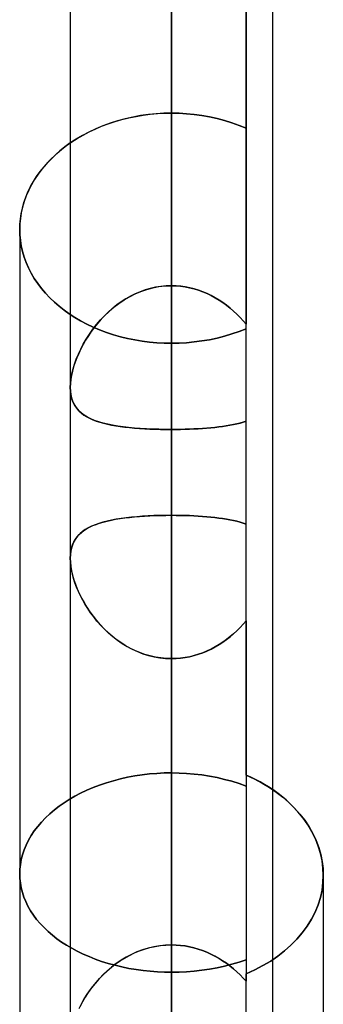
# Model space of a CAD drawing. Header units: millimetres. Extents: x -97 to 81, y -215 to 215.
# Tile 40 of 82: x -17.6 to -15.31, y -37.29 to -29.87. Entities that reach past the tile are written whole.
import ezdxf

# ---------------------------------------------------------------- set-up
doc = ezdxf.new("R2010")
doc.units = ezdxf.units.MM
doc.layers.add('MAIN-1', color=7, linetype='Continuous')
doc.layers.add('MAIN-2', color=7, linetype='Continuous')

msp = doc.modelspace()

# ---------------------------------------------------------------- linework, layer by layer
at = {"layer": 'MAIN-1'}
for p, q in [((-16.4563, 0), (-16.4563, -116.0549)), ((-17.2188, 0), (-17.2188, -115.3393)), ((-15.6938, -115.3393), (-15.6938, 0)), ((-17.2589, -30.8323), (-17.2969, -30.8626)), ((-17.2187, -30.8033), (-17.2589, -30.8323)), ((-17.3335, -30.8947), (-17.3684, -30.9285)), ((-17.2969, -30.8626), (-17.3335, -30.8947)), ((-17.4014, -30.9639), (-17.4324, -31.0007)), ((-17.3684, -30.9285), (-17.4014, -30.9639)), ((-17.4612, -31.0389), (-17.4875, -31.0781)), ((-17.4324, -31.0007), (-17.4612, -31.0389)), ((-17.5112, -31.1184), (-17.5321, -31.1595)), ((-17.4875, -31.0781), (-17.5112, -31.1184)), ((-17.5502, -31.2012), (-17.5655, -31.2435)), ((-17.5321, -31.1595), (-17.5502, -31.2012)), ((-17.5779, -31.286), (-17.5876, -31.3285)), ((-17.5655, -31.2435), (-17.5779, -31.286)), ((-17.5876, -31.3285), (-17.5945, -31.371)), ((-17.5986, -31.413), (-17.6, -31.4546)), ((-17.5945, -31.371), (-17.5986, -31.413)), ((-17.6, -31.4546), (-17.6, -38.1257)), ((-15.6418, -35.7104), (-15.6938, -35.6728)), ((-15.5929, -35.7508), (-15.6418, -35.7104)), ((-15.5468, -35.7941), (-15.5929, -35.7508)), ((-15.5038, -35.84), (-15.5468, -35.7941)), ((-15.4643, -35.8884), (-15.5038, -35.84)), ((-15.4289, -35.9388), (-15.4643, -35.8884)), ((-15.3979, -35.9909), (-15.4289, -35.9388)), ((-15.3717, -36.0445), (-15.3979, -35.9909)), ((-15.3503, -36.099), (-15.3717, -36.0445)), ((-15.3337, -36.1541), (-15.3503, -36.099)), ((-15.3219, -36.2092), (-15.3337, -36.1541)), ((-15.3149, -36.264), (-15.3219, -36.2092)), ((-15.3125, -36.318), (-15.3149, -36.264)), ((-15.3125, -36.318), (-15.3125, -38.7662))]:
    msp.add_line(p, q, dxfattribs=at)
at = {"layer": 'MAIN-2'}
for p, q in [((-16.4563, 0), (-16.4563, -37.2894)), ((-16.4563, 0), (-16.4563, -38.4405)), ((-16.4563, 0), (-16.4563, -32.9607)), ((-16.4563, 0), (-16.4563, -31.8779)), ((-16.4563, 0), (-16.4563, -39.0036)), ((-15.8944, 0), (-15.8944, -32.1671)), ((-16.4563, -115.0472), (-16.4563, 0)), ((-16.4563, -38.4405), (-16.4563, 0)), ((-16.4563, -37.2894), (-16.4563, 0)), ((-16.4563, -31.8779), (-16.4563, 0)), ((-16.4563, -32.9607), (-16.4563, 0)), ((-16.4563, -116.0549), (-16.4563, 0)), ((-15.8944, -35.563), (-15.8944, 0)), ((-16.8059, -30.6207), (-16.863, -30.6361)), ((-16.8296, -30.6268), (-16.7768, -30.6139)), ((-16.7479, -30.6077), (-16.8059, -30.6207)), ((-16.7768, -30.6139), (-16.7234, -30.603)), ((-16.6894, -30.5971), (-16.7479, -30.6077)), ((-16.7234, -30.603), (-16.6697, -30.594)), ((-16.6307, -30.5888), (-16.6894, -30.5971)), ((-16.6697, -30.594), (-16.6159, -30.5871)), ((-16.572, -30.5829), (-16.6307, -30.5888)), ((-16.6159, -30.5871), (-16.5622, -30.5822)), ((-16.5138, -30.5794), (-16.572, -30.5829)), ((-16.5622, -30.5822), (-16.5089, -30.5792)), ((-16.4563, -30.5782), (-16.5138, -30.5794)), ((-16.5089, -30.5792), (-16.4563, -30.5782)), ((-16.4563, -31.8779), (-16.4563, -30.5782)), ((-16.4563, -30.5782), (-16.4563, -31.8779)), ((-16.3997, -30.5794), (-16.4563, -30.5782)), ((-16.4563, -30.5782), (-16.3997, -30.5794)), ((-16.3424, -30.5828), (-16.3997, -30.5794)), ((-16.3997, -30.5794), (-16.3424, -30.5828)), ((-16.2848, -30.5885), (-16.3424, -30.5828)), ((-16.3424, -30.5828), (-16.2848, -30.5885)), ((-16.227, -30.5965), (-16.2848, -30.5885)), ((-16.2848, -30.5885), (-16.227, -30.5965)), ((-16.1694, -30.6065), (-16.227, -30.5965)), ((-16.227, -30.5965), (-16.1694, -30.6065)), ((-16.1124, -30.6193), (-16.1694, -30.6065)), ((-16.1694, -30.6065), (-16.1124, -30.6193)), ((-16.0561, -30.6342), (-16.1124, -30.6193)), ((-16.1124, -30.6193), (-16.0561, -30.6342)), ((-17.0267, -30.6963), (-17.0779, -30.7206)), ((-17.0308, -30.6982), (-16.9824, -30.6776)), ((-16.9737, -30.6741), (-17.0267, -30.6963)), ((-16.9824, -30.6776), (-16.9326, -30.6587)), ((-16.919, -30.6539), (-16.9737, -30.6741)), ((-16.9326, -30.6587), (-16.8817, -30.6418)), ((-16.863, -30.6361), (-16.919, -30.6539)), ((-16.8817, -30.6418), (-16.8296, -30.6268)), ((-16.0008, -30.6514), (-16.0561, -30.6342)), ((-16.0561, -30.6342), (-16.0008, -30.6514)), ((-15.9469, -30.6709), (-16.0008, -30.6514)), ((-16.0008, -30.6514), (-15.9469, -30.6709)), ((-15.8945, -30.6925), (-15.9469, -30.6709)), ((-15.9469, -30.6709), (-15.8945, -30.6925)), ((-17.2076, -30.7958), (-17.1662, -30.7694)), ((-17.1272, -30.7466), (-17.1742, -30.7743)), ((-17.1662, -30.7694), (-17.1229, -30.7442)), ((-17.0779, -30.7206), (-17.1272, -30.7466)), ((-17.1229, -30.7442), (-17.0777, -30.7205)), ((-17.0777, -30.7205), (-17.0308, -30.6982)), ((-17.2838, -30.8518), (-17.2468, -30.8232)), ((-17.2468, -30.8232), (-17.2076, -30.7958)), ((-17.1742, -30.7743), (-17.2187, -30.8033)), ((-17.3861, -30.9471), (-17.3536, -30.9138)), ((-17.3536, -30.9138), (-17.3194, -30.8819)), ((-17.3194, -30.8819), (-17.2838, -30.8518)), ((-17.4456, -31.0176), (-17.4168, -30.9817)), ((-17.4168, -30.9817), (-17.3861, -30.9471)), ((-17.4965, -31.0927), (-17.4722, -31.0547)), ((-17.4722, -31.0547), (-17.4456, -31.0176)), ((-17.5375, -31.1713), (-17.5183, -31.1316)), ((-17.5183, -31.1316), (-17.4965, -31.0927)), ((-17.5682, -31.2521), (-17.5542, -31.2115)), ((-17.5542, -31.2115), (-17.5375, -31.1713)), ((-17.5797, -31.2929), (-17.5682, -31.2521)), ((-17.5949, -31.3744), (-17.5886, -31.3337)), ((-17.5886, -31.3337), (-17.5797, -31.2929)), ((-17.6, -31.4546), (-17.5987, -31.4148)), ((-17.5987, -31.4148), (-17.5949, -31.3744)), ((-17.5987, -31.4956), (-17.6, -31.4546)), ((-17.6, -31.4546), (-17.5987, -31.4956)), ((-17.5946, -31.5371), (-17.5987, -31.4956)), ((-17.5987, -31.4956), (-17.5946, -31.5371)), ((-17.5879, -31.5788), (-17.5946, -31.5371)), ((-17.5946, -31.5371), (-17.5879, -31.5788)), ((-17.5784, -31.6206), (-17.5879, -31.5788)), ((-17.5879, -31.5788), (-17.5784, -31.6206)), ((-17.5662, -31.6623), (-17.5784, -31.6206)), ((-17.5784, -31.6206), (-17.5662, -31.6623)), ((-17.5513, -31.7036), (-17.5662, -31.6623)), ((-17.5662, -31.6623), (-17.5513, -31.7036)), ((-17.5336, -31.7444), (-17.5513, -31.7036)), ((-17.5513, -31.7036), (-17.5336, -31.7444)), ((-17.5131, -31.7845), (-17.5336, -31.7444)), ((-17.5336, -31.7444), (-17.5131, -31.7845)), ((-17.4899, -31.8237), (-17.5131, -31.7845)), ((-17.5131, -31.7845), (-17.4899, -31.8237)), ((-17.4641, -31.8619), (-17.4899, -31.8237)), ((-17.4899, -31.8237), (-17.4641, -31.8619)), ((-17.4359, -31.8989), (-17.4641, -31.8619)), ((-17.4641, -31.8619), (-17.4359, -31.8989)), ((-16.5506, -31.8851), (-16.5037, -31.8797)), ((-16.4968, -31.8792), (-16.5369, -31.8832)), ((-16.5037, -31.8797), (-16.4563, -31.8779)), ((-16.4563, -31.8779), (-16.4968, -31.8792)), ((-16.4563, -31.8779), (-16.4216, -31.8789)), ((-16.4215, -31.8789), (-16.4563, -31.8779)), ((-16.4216, -31.8789), (-16.3872, -31.8818)), ((-16.387, -31.8818), (-16.4215, -31.8789)), ((-16.3872, -31.8818), (-16.3532, -31.8865)), ((-16.3528, -31.8865), (-16.387, -31.8818)), ((-17.4055, -31.9346), (-17.4359, -31.8989)), ((-17.4359, -31.8989), (-17.4055, -31.9346)), ((-17.3731, -31.969), (-17.4055, -31.9346)), ((-17.4055, -31.9346), (-17.3731, -31.969)), ((-16.7728, -31.9613), (-16.7306, -31.94)), ((-16.73, -31.9397), (-16.7662, -31.9577)), ((-16.7306, -31.94), (-16.687, -31.9215)), ((-16.6928, -31.9237), (-16.73, -31.9397)), ((-16.6547, -31.91), (-16.6928, -31.9237)), ((-16.687, -31.9215), (-16.6423, -31.9061)), ((-16.616, -31.8986), (-16.6547, -31.91)), ((-16.6423, -31.9061), (-16.5968, -31.8939)), ((-16.5767, -31.8896), (-16.616, -31.8986)), ((-16.5968, -31.8939), (-16.5506, -31.8851)), ((-16.5369, -31.8832), (-16.5767, -31.8896)), ((-16.3532, -31.8865), (-16.3194, -31.8931)), ((-16.319, -31.8931), (-16.3528, -31.8865)), ((-16.3194, -31.8931), (-16.286, -31.9014)), ((-16.2856, -31.9015), (-16.319, -31.8931)), ((-16.286, -31.9014), (-16.253, -31.9116)), ((-16.2527, -31.9117), (-16.2856, -31.9015)), ((-16.253, -31.9116), (-16.2205, -31.9234)), ((-16.2202, -31.9235), (-16.2527, -31.9117)), ((-16.2205, -31.9234), (-16.1886, -31.9369)), ((-16.1882, -31.9371), (-16.2202, -31.9235)), ((-16.1886, -31.9369), (-16.1576, -31.9518)), ((-16.1571, -31.9521), (-16.1882, -31.9371)), ((-16.1576, -31.9518), (-16.1273, -31.9682)), ((-16.1268, -31.9685), (-16.1571, -31.9521)), ((-17.3388, -32.0018), (-17.3731, -31.969)), ((-17.3731, -31.969), (-17.3388, -32.0018)), ((-17.3028, -32.0329), (-17.3388, -32.0018)), ((-17.3388, -32.0018), (-17.3028, -32.0329)), ((-16.8678, -32.0227), (-16.8993, -32.0476)), ((-16.8897, -32.0398), (-16.8524, -32.0114)), ((-16.8351, -31.9993), (-16.8678, -32.0227)), ((-16.8524, -32.0114), (-16.8134, -31.9851)), ((-16.8012, -31.9776), (-16.8351, -31.9993)), ((-16.8134, -31.9851), (-16.7728, -31.9613)), ((-16.7662, -31.9577), (-16.8012, -31.9776)), ((-16.1273, -31.9682), (-16.0978, -31.9859)), ((-16.0972, -31.9863), (-16.1268, -31.9685)), ((-16.0978, -31.9859), (-16.0692, -32.0049)), ((-16.0686, -32.0054), (-16.0972, -31.9863)), ((-16.0692, -32.0049), (-16.0415, -32.0251)), ((-16.0409, -32.0256), (-16.0686, -32.0054)), ((-16.0415, -32.0251), (-16.0146, -32.0464)), ((-16.014, -32.0469), (-16.0409, -32.0256)), ((-17.2654, -32.0623), (-17.3028, -32.0329)), ((-17.3028, -32.0329), (-17.2654, -32.0623)), ((-17.2261, -32.0902), (-17.2654, -32.0623)), ((-17.2654, -32.0623), (-17.2261, -32.0902)), ((-17.1845, -32.117), (-17.2261, -32.0902)), ((-17.2261, -32.0902), (-17.1845, -32.117)), ((-16.9911, -32.1358), (-16.9592, -32.1022)), ((-16.9585, -32.1016), (-16.9861, -32.1304)), ((-16.9592, -32.1022), (-16.9253, -32.0701)), ((-16.9295, -32.0739), (-16.9585, -32.1016)), ((-16.8993, -32.0476), (-16.9295, -32.0739)), ((-16.9253, -32.0701), (-16.8897, -32.0398)), ((-16.0146, -32.0464), (-15.9887, -32.0688)), ((-15.9881, -32.0693), (-16.014, -32.0469)), ((-15.9887, -32.0688), (-15.9637, -32.0921)), ((-15.9631, -32.0926), (-15.9881, -32.0693)), ((-15.9637, -32.0921), (-15.9396, -32.1163)), ((-15.9392, -32.1167), (-15.9631, -32.0926)), ((-17.1406, -32.1426), (-17.1845, -32.117)), ((-17.1845, -32.117), (-17.1406, -32.1426)), ((-17.0947, -32.1668), (-17.1406, -32.1426)), ((-17.1406, -32.1426), (-17.0947, -32.1668)), ((-17.0469, -32.1894), (-17.0947, -32.1668)), ((-17.0947, -32.1668), (-17.0469, -32.1894)), ((-17.049, -32.2064), (-17.021, -32.1706)), ((-17.0124, -32.1603), (-17.0373, -32.191)), ((-17.021, -32.1706), (-16.9911, -32.1358)), ((-16.9861, -32.1304), (-17.0124, -32.1603)), ((-15.9396, -32.1163), (-15.9165, -32.1413)), ((-15.9162, -32.1416), (-15.9392, -32.1167)), ((-15.9165, -32.1413), (-15.8944, -32.1671)), ((-15.8944, -32.1671), (-15.9162, -32.1416)), ((-17.0988, -32.28), (-17.0749, -32.243)), ((-17.0608, -32.2226), (-17.0827, -32.2547)), ((-17.0749, -32.243), (-17.049, -32.2064)), ((-17.0373, -32.191), (-17.0608, -32.2226)), ((-16.9975, -32.2104), (-17.0469, -32.1894)), ((-17.0469, -32.1894), (-16.9975, -32.2104)), ((-16.9466, -32.2297), (-16.9975, -32.2104)), ((-16.9975, -32.2104), (-16.9466, -32.2297)), ((-16.8943, -32.2469), (-16.9466, -32.2297)), ((-16.9466, -32.2297), (-16.8943, -32.2469)), ((-16.8409, -32.2622), (-16.8943, -32.2469)), ((-16.8943, -32.2469), (-16.8409, -32.2622)), ((-16.0561, -32.258), (-16.0009, -32.2415)), ((-16.0009, -32.2415), (-16.0561, -32.258)), ((-16.0009, -32.2415), (-15.9469, -32.2228)), ((-15.9469, -32.2228), (-16.0009, -32.2415)), ((-15.9469, -32.2228), (-15.8945, -32.202)), ((-15.8945, -32.202), (-15.9469, -32.2228)), ((-17.1402, -32.3549), (-17.1206, -32.3174)), ((-17.1222, -32.3204), (-17.1397, -32.3537)), ((-17.1032, -32.2874), (-17.1222, -32.3204)), ((-17.1206, -32.3174), (-17.0988, -32.28)), ((-17.0827, -32.2547), (-17.1032, -32.2874)), ((-16.7866, -32.2753), (-16.8409, -32.2622)), ((-16.8409, -32.2622), (-16.7866, -32.2753)), ((-16.7317, -32.2865), (-16.7866, -32.2753)), ((-16.7866, -32.2753), (-16.7317, -32.2865)), ((-16.6763, -32.2955), (-16.7317, -32.2865)), ((-16.7317, -32.2865), (-16.6763, -32.2955)), ((-16.6209, -32.3026), (-16.6763, -32.2955)), ((-16.6763, -32.2955), (-16.6209, -32.3026)), ((-16.5655, -32.3076), (-16.6209, -32.3026)), ((-16.6209, -32.3026), (-16.5655, -32.3076)), ((-16.5106, -32.3106), (-16.5655, -32.3076)), ((-16.5655, -32.3076), (-16.5106, -32.3106)), ((-16.4563, -32.3116), (-16.5106, -32.3106)), ((-16.5106, -32.3106), (-16.4563, -32.3116)), ((-16.4563, -32.3116), (-16.4563, -33.607)), ((-16.4563, -33.607), (-16.4563, -32.3116)), ((-16.4563, -32.3116), (-16.3997, -32.3105)), ((-16.3997, -32.3105), (-16.4563, -32.3116)), ((-16.3997, -32.3105), (-16.3424, -32.3073)), ((-16.3424, -32.3073), (-16.3997, -32.3105)), ((-16.3424, -32.3073), (-16.2848, -32.3018)), ((-16.2848, -32.3018), (-16.3424, -32.3073)), ((-16.2848, -32.3018), (-16.2271, -32.2942)), ((-16.2271, -32.2942), (-16.2848, -32.3018)), ((-16.2271, -32.2942), (-16.1694, -32.2845)), ((-16.1694, -32.2845), (-16.2271, -32.2942)), ((-16.1694, -32.2845), (-16.1124, -32.2723)), ((-16.1124, -32.2723), (-16.1694, -32.2845)), ((-16.1124, -32.2723), (-16.0561, -32.258)), ((-16.0561, -32.258), (-16.1124, -32.2723)), ((-17.1735, -32.4302), (-17.1579, -32.3926)), ((-17.1556, -32.3874), (-17.1699, -32.421)), ((-17.1579, -32.3926), (-17.1402, -32.3549)), ((-17.1397, -32.3537), (-17.1556, -32.3874)), ((-17.1982, -32.5049), (-17.187, -32.4678)), ((-17.1825, -32.4546), (-17.1934, -32.488)), ((-17.187, -32.4678), (-17.1735, -32.4302)), ((-17.1699, -32.421), (-17.1825, -32.4546)), ((-17.2136, -32.577), (-17.2071, -32.5414)), ((-17.2024, -32.5209), (-17.2095, -32.5532)), ((-17.2071, -32.5414), (-17.1982, -32.5049)), ((-17.1934, -32.488), (-17.2024, -32.5209)), ((-17.2188, -32.6435), (-17.2175, -32.611)), ((-17.2178, -32.6146), (-17.2188, -32.6435)), ((-17.2147, -32.5845), (-17.2178, -32.6146)), ((-17.2175, -32.611), (-17.2136, -32.577)), ((-17.2095, -32.5532), (-17.2147, -32.5845)), ((-17.2174, -32.6747), (-17.2188, -32.6435)), ((-17.2188, -32.6435), (-17.2177, -32.6713)), ((-17.2177, -32.6713), (-17.2145, -32.6977)), ((-17.2133, -32.7041), (-17.2174, -32.6747)), ((-17.2145, -32.6977), (-17.2091, -32.7228)), ((-17.2065, -32.7317), (-17.2133, -32.7041)), ((-17.2091, -32.7228), (-17.2016, -32.746)), ((-17.1971, -32.757), (-17.2065, -32.7317)), ((-17.2016, -32.746), (-17.1921, -32.7675)), ((-17.1851, -32.7802), (-17.1971, -32.757)), ((-17.1921, -32.7675), (-17.1806, -32.7874)), ((-17.1706, -32.8013), (-17.1851, -32.7802)), ((-17.1806, -32.7874), (-17.1671, -32.8057)), ((-17.1538, -32.8205), (-17.1706, -32.8013)), ((-17.1671, -32.8057), (-17.1518, -32.8226)), ((-17.1347, -32.838), (-17.1538, -32.8205)), ((-17.1518, -32.8226), (-17.1346, -32.838)), ((-17.1132, -32.8538), (-17.1347, -32.838)), ((-17.1346, -32.838), (-17.1157, -32.8521)), ((-17.1157, -32.8521), (-17.0952, -32.8649)), ((-17.0895, -32.8681), (-17.1132, -32.8538)), ((-17.0952, -32.8649), (-17.073, -32.8766)), ((-17.0634, -32.8811), (-17.0895, -32.8681)), ((-17.073, -32.8766), (-17.0492, -32.8873)), ((-17.0351, -32.8928), (-17.0634, -32.8811)), ((-17.0492, -32.8873), (-17.0238, -32.8969)), ((-17.0046, -32.9033), (-17.0351, -32.8928)), ((-17.0238, -32.8969), (-16.997, -32.9056)), ((-16.9718, -32.9127), (-17.0046, -32.9033)), ((-16.997, -32.9056), (-16.9688, -32.9135)), ((-16.937, -32.9211), (-16.9718, -32.9127)), ((-16.9688, -32.9135), (-16.9391, -32.9207)), ((-16.9391, -32.9207), (-16.9081, -32.9271)), ((-15.9646, -32.9187), (-15.9899, -32.9242)), ((-15.9898, -32.9241), (-15.9644, -32.9186)), ((-15.9402, -32.9126), (-15.9646, -32.9187)), ((-15.9644, -32.9186), (-15.94, -32.9125)), ((-15.9168, -32.906), (-15.9402, -32.9126)), ((-15.94, -32.9125), (-15.9166, -32.906)), ((-15.8944, -32.8988), (-15.9168, -32.906)), ((-15.9166, -32.906), (-15.8944, -32.8988)), ((-16.9002, -32.9285), (-16.937, -32.9211)), ((-16.9081, -32.9271), (-16.8758, -32.9328)), ((-16.8616, -32.9351), (-16.9002, -32.9285)), ((-16.8758, -32.9328), (-16.8423, -32.9379)), ((-16.8214, -32.9407), (-16.8616, -32.9351)), ((-16.8423, -32.9379), (-16.8076, -32.9424)), ((-16.7795, -32.9456), (-16.8214, -32.9407)), ((-16.8076, -32.9424), (-16.7717, -32.9464)), ((-16.7362, -32.9497), (-16.7795, -32.9456)), ((-16.7717, -32.9464), (-16.7347, -32.9498)), ((-16.6915, -32.9531), (-16.7362, -32.9497)), ((-16.7347, -32.9498), (-16.6968, -32.9528)), ((-16.6968, -32.9528), (-16.6581, -32.9552)), ((-16.6458, -32.9559), (-16.6915, -32.9531)), ((-16.6581, -32.9552), (-16.6186, -32.9572)), ((-16.5993, -32.958), (-16.6458, -32.9559)), ((-16.6186, -32.9572), (-16.5785, -32.9587)), ((-16.5522, -32.9595), (-16.5993, -32.958)), ((-16.5785, -32.9587), (-16.538, -32.9598)), ((-16.5044, -32.9604), (-16.5522, -32.9595)), ((-16.538, -32.9598), (-16.4973, -32.9605)), ((-16.4563, -32.9607), (-16.5044, -32.9604)), ((-16.4973, -32.9605), (-16.4563, -32.9607)), ((-16.4563, -37.2894), (-16.4563, -32.9607)), ((-16.4563, -32.9607), (-16.4563, -37.2894)), ((-16.4222, -32.9605), (-16.4563, -32.9607)), ((-16.4563, -32.9607), (-16.4221, -32.9605)), ((-16.3882, -32.9601), (-16.4222, -32.9605)), ((-16.4221, -32.9605), (-16.3882, -32.9601)), ((-16.3545, -32.9593), (-16.3882, -32.9601)), ((-16.3882, -32.9601), (-16.3546, -32.9594)), ((-16.3546, -32.9594), (-16.3212, -32.9583)), ((-16.321, -32.9583), (-16.3545, -32.9593)), ((-16.3212, -32.9583), (-16.2882, -32.957)), ((-16.2878, -32.9569), (-16.321, -32.9583)), ((-16.2882, -32.957), (-16.2555, -32.9553)), ((-16.255, -32.9552), (-16.2878, -32.9569)), ((-16.2555, -32.9553), (-16.2233, -32.9533)), ((-16.2228, -32.9532), (-16.255, -32.9552)), ((-16.2233, -32.9533), (-16.1915, -32.9509)), ((-16.1911, -32.9509), (-16.2228, -32.9532)), ((-16.1915, -32.9509), (-16.1603, -32.9483)), ((-16.1601, -32.9482), (-16.1911, -32.9509)), ((-16.1603, -32.9483), (-16.1299, -32.9452)), ((-16.1297, -32.9452), (-16.1601, -32.9482)), ((-16.1299, -32.9452), (-16.1003, -32.9419)), ((-16.1001, -32.9418), (-16.1297, -32.9452)), ((-16.1003, -32.9419), (-16.0714, -32.9381)), ((-16.0713, -32.9381), (-16.1001, -32.9418)), ((-16.0714, -32.9381), (-16.0434, -32.9339)), ((-16.0433, -32.9339), (-16.0713, -32.9381)), ((-16.0434, -32.9339), (-16.0161, -32.9292)), ((-16.0162, -32.9293), (-16.0433, -32.9339)), ((-15.9899, -32.9242), (-16.0162, -32.9293)), ((-16.0161, -32.9292), (-15.9898, -32.9241)), ((-16.9739, -33.6587), (-17.004, -33.6678)), ((-16.998, -33.6659), (-16.9699, -33.6577)), ((-16.9418, -33.6505), (-16.9739, -33.6587)), ((-16.9699, -33.6577), (-16.9403, -33.6502)), ((-16.908, -33.6431), (-16.9418, -33.6505)), ((-16.9403, -33.6502), (-16.9093, -33.6434)), ((-16.9093, -33.6434), (-16.8771, -33.6372)), ((-16.8727, -33.6365), (-16.908, -33.6431)), ((-16.8771, -33.6372), (-16.8435, -33.6318)), ((-16.8358, -33.6307), (-16.8727, -33.6365)), ((-16.8435, -33.6318), (-16.8088, -33.6269)), ((-16.7976, -33.6255), (-16.8358, -33.6307)), ((-16.8088, -33.6269), (-16.7728, -33.6227)), ((-16.7581, -33.6211), (-16.7976, -33.6255)), ((-16.7728, -33.6227), (-16.7357, -33.6189)), ((-16.7173, -33.6173), (-16.7581, -33.6211)), ((-16.7357, -33.6189), (-16.6977, -33.6157)), ((-16.6753, -33.6141), (-16.7173, -33.6173)), ((-16.6977, -33.6157), (-16.6589, -33.613)), ((-16.6325, -33.6115), (-16.6753, -33.6141)), ((-16.6589, -33.613), (-16.6194, -33.6108)), ((-16.5892, -33.6095), (-16.6325, -33.6115)), ((-16.6194, -33.6108), (-16.5793, -33.6092)), ((-16.5452, -33.6081), (-16.5892, -33.6095)), ((-16.5793, -33.6092), (-16.5387, -33.608)), ((-16.5009, -33.6073), (-16.5452, -33.6081)), ((-16.5387, -33.608), (-16.4977, -33.6073)), ((-16.4563, -33.607), (-16.5009, -33.6073)), ((-16.4977, -33.6073), (-16.4563, -33.607)), ((-16.4563, -36.842), (-16.4563, -33.607)), ((-16.4563, -33.607), (-16.4563, -36.842)), ((-16.4219, -33.6072), (-16.4563, -33.607)), ((-16.4563, -33.607), (-16.4222, -33.6072)), ((-16.4222, -33.6072), (-16.3883, -33.6077)), ((-16.3878, -33.6077), (-16.4219, -33.6072)), ((-16.3883, -33.6077), (-16.3546, -33.6085)), ((-16.354, -33.6085), (-16.3878, -33.6077)), ((-16.3546, -33.6085), (-16.3212, -33.6096)), ((-16.3205, -33.6096), (-16.354, -33.6085)), ((-16.3212, -33.6096), (-16.288, -33.6111)), ((-16.2874, -33.6111), (-16.3205, -33.6096)), ((-16.288, -33.6111), (-16.2553, -33.6129)), ((-16.2547, -33.613), (-16.2874, -33.6111)), ((-16.2553, -33.6129), (-16.2229, -33.6151)), ((-16.2225, -33.6151), (-16.2547, -33.613)), ((-16.2229, -33.6151), (-16.1911, -33.6177)), ((-16.1908, -33.6177), (-16.2225, -33.6151)), ((-16.1911, -33.6177), (-16.1599, -33.6205)), ((-16.1596, -33.6206), (-16.1908, -33.6177)), ((-16.1599, -33.6205), (-16.1295, -33.6238)), ((-16.1292, -33.6238), (-16.1596, -33.6206)), ((-16.1295, -33.6238), (-16.0999, -33.6274)), ((-16.0996, -33.6275), (-16.1292, -33.6238)), ((-16.0999, -33.6274), (-16.071, -33.6315)), ((-16.0708, -33.6315), (-16.0996, -33.6275)), ((-16.071, -33.6315), (-16.043, -33.636)), ((-16.0429, -33.636), (-16.0708, -33.6315)), ((-16.043, -33.636), (-16.0158, -33.6409)), ((-16.0158, -33.6409), (-16.0429, -33.636)), ((-15.9896, -33.6462), (-16.0158, -33.6409)), ((-16.0158, -33.6409), (-15.9894, -33.6463)), ((-15.9644, -33.652), (-15.9896, -33.6462)), ((-15.9894, -33.6463), (-15.9641, -33.6521)), ((-15.94, -33.6584), (-15.9644, -33.652)), ((-15.9641, -33.6521), (-15.9398, -33.6585)), ((-15.9167, -33.6652), (-15.94, -33.6584)), ((-15.9398, -33.6585), (-15.9165, -33.6653)), ((-17.152, -33.7511), (-17.135, -33.7355)), ((-17.1264, -33.7286), (-17.145, -33.7443)), ((-17.135, -33.7355), (-17.1162, -33.7211)), ((-17.1058, -33.7142), (-17.1264, -33.7286)), ((-17.1162, -33.7211), (-17.0958, -33.708)), ((-17.0833, -33.701), (-17.1058, -33.7142)), ((-17.0958, -33.708), (-17.0737, -33.696)), ((-17.0588, -33.6889), (-17.0833, -33.701)), ((-17.0737, -33.696), (-17.05, -33.685)), ((-17.0324, -33.6779), (-17.0588, -33.6889)), ((-17.05, -33.685), (-17.0247, -33.675)), ((-17.004, -33.6678), (-17.0324, -33.6779)), ((-17.0247, -33.675), (-16.998, -33.6659)), ((-15.8944, -33.6726), (-15.9167, -33.6652)), ((-15.9165, -33.6653), (-15.8944, -33.6726)), ((-17.2016, -33.8283), (-17.1921, -33.8067)), ((-17.1892, -33.8011), (-17.1998, -33.8235)), ((-17.1921, -33.8067), (-17.1807, -33.7866)), ((-17.1765, -33.7805), (-17.1892, -33.8011)), ((-17.1807, -33.7866), (-17.1673, -33.7682)), ((-17.1618, -33.7616), (-17.1765, -33.7805)), ((-17.1673, -33.7682), (-17.152, -33.7511)), ((-17.145, -33.7443), (-17.1618, -33.7616)), ((-17.2177, -33.9032), (-17.2145, -33.8767)), ((-17.214, -33.874), (-17.2176, -33.9017)), ((-17.2145, -33.8767), (-17.2091, -33.8517)), ((-17.2081, -33.8479), (-17.214, -33.874)), ((-17.2091, -33.8517), (-17.2016, -33.8283)), ((-17.1998, -33.8235), (-17.2081, -33.8479)), ((-17.2176, -33.9017), (-17.2188, -33.9309)), ((-17.2188, -33.9309), (-17.2177, -33.9032)), ((-17.2188, -33.9309), (-17.2177, -33.9607)), ((-17.2178, -33.9591), (-17.2188, -33.9309)), ((-17.2148, -33.9885), (-17.2178, -33.9591)), ((-17.2177, -33.9607), (-17.2143, -33.9919)), ((-17.2098, -34.019), (-17.2148, -33.9885)), ((-17.2143, -33.9919), (-17.2088, -34.0244)), ((-17.203, -34.0505), (-17.2098, -34.019)), ((-17.2088, -34.0244), (-17.2011, -34.0578)), ((-17.1942, -34.0825), (-17.203, -34.0505)), ((-17.2011, -34.0578), (-17.1915, -34.0917)), ((-17.1838, -34.1149), (-17.1942, -34.0825)), ((-17.1915, -34.0917), (-17.1798, -34.126)), ((-17.1716, -34.1476), (-17.1838, -34.1149)), ((-17.1798, -34.126), (-17.1663, -34.1606)), ((-17.1577, -34.1803), (-17.1716, -34.1476)), ((-17.1663, -34.1606), (-17.1509, -34.1952)), ((-17.1423, -34.213), (-17.1577, -34.1803)), ((-17.1509, -34.1952), (-17.1337, -34.2298)), ((-17.1254, -34.2454), (-17.1423, -34.213)), ((-17.1337, -34.2298), (-17.1147, -34.2645)), ((-17.107, -34.2776), (-17.1254, -34.2454)), ((-17.1147, -34.2645), (-17.0938, -34.299)), ((-17.087, -34.3096), (-17.107, -34.2776)), ((-17.0938, -34.299), (-17.0712, -34.3332)), ((-17.0655, -34.3412), (-17.087, -34.3096)), ((-17.0712, -34.3332), (-17.0467, -34.3668)), ((-17.0423, -34.3724), (-17.0655, -34.3412)), ((-17.0467, -34.3668), (-17.0204, -34.3997)), ((-17.0177, -34.403), (-17.0423, -34.3724)), ((-17.0204, -34.3997), (-16.9925, -34.4317)), ((-16.9915, -34.4328), (-17.0177, -34.403)), ((-15.9163, -34.4277), (-15.8944, -34.4025)), ((-15.8944, -34.4025), (-15.9163, -34.4276)), ((-15.8944, -34.4025), (-15.8944, -37.0601)), ((-16.9925, -34.4317), (-16.9628, -34.4627)), ((-16.9638, -34.4617), (-16.9915, -34.4328)), ((-16.9347, -34.4895), (-16.9638, -34.4617)), ((-16.9628, -34.4627), (-16.9315, -34.4923)), ((-15.9885, -34.4991), (-15.9634, -34.476)), ((-15.9633, -34.4759), (-15.9883, -34.4988)), ((-15.9634, -34.476), (-15.9393, -34.4522)), ((-15.9393, -34.4522), (-15.9633, -34.4759)), ((-15.9163, -34.4276), (-15.9393, -34.4522)), ((-15.9393, -34.4522), (-15.9163, -34.4277)), ((-16.9041, -34.5161), (-16.9347, -34.4895)), ((-16.9315, -34.4923), (-16.8987, -34.5205)), ((-16.8722, -34.5412), (-16.9041, -34.5161)), ((-16.8987, -34.5205), (-16.8643, -34.547)), ((-16.839, -34.5648), (-16.8722, -34.5412)), ((-16.8643, -34.547), (-16.8286, -34.5717)), ((-16.0695, -34.5621), (-16.0417, -34.5422)), ((-16.041, -34.5417), (-16.0687, -34.5616)), ((-16.0417, -34.5422), (-16.0146, -34.5212)), ((-16.0142, -34.5208), (-16.041, -34.5417)), ((-16.0146, -34.5212), (-15.9885, -34.4991)), ((-15.9883, -34.4988), (-16.0142, -34.5208)), ((-16.8047, -34.5866), (-16.839, -34.5648)), ((-16.8286, -34.5717), (-16.7914, -34.5944)), ((-16.7692, -34.6066), (-16.8047, -34.5866)), ((-16.7914, -34.5944), (-16.7528, -34.6151)), ((-16.7326, -34.6247), (-16.7692, -34.6066)), ((-16.7528, -34.6151), (-16.713, -34.6334)), ((-16.695, -34.6407), (-16.7326, -34.6247)), ((-16.1894, -34.629), (-16.1582, -34.6143)), ((-16.1571, -34.6138), (-16.1882, -34.6285)), ((-16.1582, -34.6143), (-16.1279, -34.5983)), ((-16.1268, -34.5977), (-16.1571, -34.6138)), ((-16.1279, -34.5983), (-16.0983, -34.5808)), ((-16.0974, -34.5802), (-16.1268, -34.5977)), ((-16.0983, -34.5808), (-16.0695, -34.5621)), ((-16.0687, -34.5616), (-16.0974, -34.5802)), ((-16.713, -34.6334), (-16.6721, -34.6492)), ((-16.6565, -34.6545), (-16.695, -34.6407)), ((-16.6721, -34.6492), (-16.6302, -34.6624)), ((-16.6174, -34.6658), (-16.6565, -34.6545)), ((-16.6302, -34.6624), (-16.5874, -34.6728)), ((-16.5777, -34.6748), (-16.6174, -34.6658)), ((-16.5874, -34.6728), (-16.5441, -34.6804)), ((-16.5376, -34.6812), (-16.5777, -34.6748)), ((-16.5441, -34.6804), (-16.5003, -34.6849)), ((-16.4971, -34.6851), (-16.5376, -34.6812)), ((-16.5003, -34.6849), (-16.4563, -34.6865)), ((-16.4563, -34.6865), (-16.4971, -34.6851)), ((-16.4563, -34.6865), (-16.4563, -37.9215)), ((-16.4563, -37.9215), (-16.4563, -34.6865)), ((-16.4563, -34.6865), (-16.4563, -39.0036)), ((-16.4563, -39.0036), (-16.4563, -34.6865)), ((-16.4563, -34.6865), (-16.4218, -34.6855)), ((-16.4216, -34.6855), (-16.4563, -34.6865)), ((-16.4218, -34.6855), (-16.3876, -34.6827)), ((-16.3872, -34.6827), (-16.4216, -34.6855)), ((-16.3876, -34.6827), (-16.3536, -34.6781)), ((-16.353, -34.678), (-16.3872, -34.6827)), ((-16.3536, -34.6781), (-16.3199, -34.6717)), ((-16.319, -34.6716), (-16.353, -34.678)), ((-16.3199, -34.6717), (-16.2866, -34.6636)), ((-16.2855, -34.6633), (-16.319, -34.6716)), ((-16.2866, -34.6636), (-16.2537, -34.6537)), ((-16.2524, -34.6533), (-16.2855, -34.6633)), ((-16.2537, -34.6537), (-16.2213, -34.6422)), ((-16.22, -34.6417), (-16.2524, -34.6533)), ((-16.2213, -34.6422), (-16.1894, -34.629)), ((-16.1882, -34.6285), (-16.22, -34.6417)), ((-16.8409, -35.5915), (-16.7866, -35.5795)), ((-16.7866, -35.5795), (-16.8409, -35.5915)), ((-16.7866, -35.5795), (-16.7317, -35.5695)), ((-16.7317, -35.5695), (-16.7866, -35.5795)), ((-16.7317, -35.5695), (-16.6763, -35.5612)), ((-16.6763, -35.5612), (-16.7317, -35.5695)), ((-16.6763, -35.5612), (-16.6209, -35.5548)), ((-16.6209, -35.5548), (-16.6763, -35.5612)), ((-16.6209, -35.5548), (-16.5655, -35.5503)), ((-16.5655, -35.5503), (-16.6209, -35.5548)), ((-16.5655, -35.5503), (-16.5106, -35.5475)), ((-16.5106, -35.5475), (-16.5655, -35.5503)), ((-16.5106, -35.5475), (-16.4563, -35.5466)), ((-16.4563, -35.5466), (-16.5106, -35.5475)), ((-16.4563, -36.842), (-16.4563, -35.5466)), ((-16.4563, -35.5466), (-16.4563, -36.842)), ((-16.3997, -35.5476), (-16.4563, -35.5466)), ((-16.4563, -35.5466), (-16.3997, -35.5476)), ((-16.3424, -35.5506), (-16.3997, -35.5476)), ((-16.3997, -35.5476), (-16.3424, -35.5506)), ((-16.2848, -35.5555), (-16.3424, -35.5506)), ((-16.3424, -35.5506), (-16.2848, -35.5555)), ((-16.2271, -35.5624), (-16.2848, -35.5555)), ((-16.2848, -35.5555), (-16.2271, -35.5624)), ((-16.1694, -35.5712), (-16.2271, -35.5624)), ((-16.2271, -35.5624), (-16.1694, -35.5712)), ((-16.1124, -35.5823), (-16.1694, -35.5712)), ((-16.1694, -35.5712), (-16.1124, -35.5823)), ((-16.0561, -35.5953), (-16.1124, -35.5823)), ((-16.1124, -35.5823), (-16.0561, -35.5953)), ((-15.8944, -35.563), (-15.8944, -37.1163)), ((-15.8585, -35.5794), (-15.8944, -35.563)), ((-15.8944, -35.563), (-15.8329, -35.5918)), ((-15.8235, -35.5965), (-15.8585, -35.5794)), ((-17.0947, -35.6777), (-17.0469, -35.6573)), ((-17.0469, -35.6573), (-17.0947, -35.6777)), ((-17.0469, -35.6573), (-16.9975, -35.6383)), ((-16.9975, -35.6383), (-17.0469, -35.6573)), ((-16.9975, -35.6383), (-16.9466, -35.6209)), ((-16.9466, -35.6209), (-16.9975, -35.6383)), ((-16.9466, -35.6209), (-16.8943, -35.6053)), ((-16.8943, -35.6053), (-16.9466, -35.6209)), ((-16.8943, -35.6053), (-16.8409, -35.5915)), ((-16.8409, -35.5915), (-16.8943, -35.6053)), ((-16.0009, -35.6102), (-16.0561, -35.5953)), ((-16.0561, -35.5953), (-16.0009, -35.6102)), ((-15.9469, -35.6272), (-16.0009, -35.6102)), ((-16.0009, -35.6102), (-15.9469, -35.6272)), ((-15.8945, -35.6459), (-15.9469, -35.6272)), ((-15.9469, -35.6272), (-15.8945, -35.6459)), ((-15.8329, -35.5918), (-15.7742, -35.623)), ((-15.7894, -35.6145), (-15.8235, -35.5965)), ((-15.7564, -35.6332), (-15.7894, -35.6145)), ((-15.7742, -35.623), (-15.7187, -35.6564)), ((-15.7245, -35.6527), (-15.7564, -35.6332)), ((-15.6938, -35.6728), (-15.7245, -35.6527)), ((-15.7187, -35.6564), (-15.6668, -35.6917)), ((-17.2261, -35.7466), (-17.1845, -35.7225)), ((-17.1845, -35.7225), (-17.2261, -35.7466)), ((-17.1845, -35.7225), (-17.1406, -35.6995)), ((-17.1406, -35.6995), (-17.1845, -35.7225)), ((-17.1406, -35.6995), (-17.0947, -35.6777)), ((-17.0947, -35.6777), (-17.1406, -35.6995)), ((-15.6668, -35.6917), (-15.6186, -35.729)), ((-15.6186, -35.729), (-15.5727, -35.769)), ((-17.3388, -35.8258), (-17.3028, -35.7979)), ((-17.3028, -35.7979), (-17.3388, -35.8258)), ((-17.3028, -35.7979), (-17.2654, -35.7717)), ((-17.2654, -35.7717), (-17.3028, -35.7979)), ((-17.2654, -35.7717), (-17.2261, -35.7466)), ((-17.2261, -35.7466), (-17.2654, -35.7717)), ((-15.5727, -35.769), (-15.5296, -35.8117)), ((-15.5296, -35.8117), (-15.4895, -35.8568)), ((-17.4359, -35.9174), (-17.4055, -35.8857)), ((-17.4055, -35.8857), (-17.4359, -35.9174)), ((-17.4055, -35.8857), (-17.3731, -35.8551)), ((-17.3731, -35.8551), (-17.4055, -35.8857)), ((-17.3731, -35.8551), (-17.3388, -35.8258)), ((-17.3388, -35.8258), (-17.3731, -35.8551)), ((-15.4895, -35.8568), (-15.4528, -35.9039)), ((-17.4899, -35.9841), (-17.4641, -35.9503)), ((-17.4641, -35.9503), (-17.4899, -35.9841)), ((-17.4641, -35.9503), (-17.4359, -35.9174)), ((-17.4359, -35.9174), (-17.4641, -35.9503)), ((-15.4528, -35.9039), (-15.42, -35.9529)), ((-15.42, -35.9529), (-15.3913, -36.0034)), ((-17.5336, -36.0541), (-17.5131, -36.0187)), ((-17.5131, -36.0187), (-17.5336, -36.0541)), ((-17.5131, -36.0187), (-17.4899, -35.9841)), ((-17.4899, -35.9841), (-17.5131, -36.0187)), ((-15.3913, -36.0034), (-15.3671, -36.0551)), ((-17.5662, -36.1262), (-17.5513, -36.0899)), ((-17.5513, -36.0899), (-17.5662, -36.1262)), ((-17.5513, -36.0899), (-17.5336, -36.0541)), ((-17.5336, -36.0541), (-17.5513, -36.0899)), ((-15.3671, -36.0551), (-15.3474, -36.1076)), ((-15.3474, -36.1076), (-15.3321, -36.1605)), ((-17.5879, -36.1991), (-17.5784, -36.1627)), ((-17.5784, -36.1627), (-17.5879, -36.1991)), ((-17.5784, -36.1627), (-17.5662, -36.1262)), ((-17.5662, -36.1262), (-17.5784, -36.1627)), ((-15.3321, -36.1605), (-15.3212, -36.2135)), ((-17.5987, -36.2716), (-17.5946, -36.2355)), ((-17.5946, -36.2355), (-17.5987, -36.2716)), ((-17.5946, -36.2355), (-17.5879, -36.1991)), ((-17.5879, -36.1991), (-17.5946, -36.2355)), ((-15.3212, -36.2135), (-15.3147, -36.2661)), ((-17.6, -36.3072), (-17.5987, -36.2716)), ((-17.5987, -36.2716), (-17.6, -36.3072)), ((-17.5987, -36.3416), (-17.6, -36.3072)), ((-17.6, -36.3072), (-17.5987, -36.3416)), ((-15.3149, -36.373), (-15.3125, -36.318)), ((-15.3125, -36.318), (-15.3149, -36.373)), ((-15.3147, -36.2661), (-15.3125, -36.318)), ((-17.5949, -36.3765), (-17.5987, -36.3416)), ((-17.5987, -36.3416), (-17.5949, -36.3765)), ((-17.5886, -36.4115), (-17.5949, -36.3765)), ((-17.5949, -36.3765), (-17.5886, -36.4115)), ((-15.3223, -36.4287), (-15.3149, -36.373)), ((-15.3149, -36.373), (-15.3223, -36.4287)), ((-17.5797, -36.4466), (-17.5886, -36.4115)), ((-17.5886, -36.4115), (-17.5797, -36.4466)), ((-17.5682, -36.4816), (-17.5797, -36.4466)), ((-17.5797, -36.4466), (-17.5682, -36.4816)), ((-15.3346, -36.4847), (-15.3223, -36.4287)), ((-15.3223, -36.4287), (-15.3346, -36.4847)), ((-17.5542, -36.5163), (-17.5682, -36.4816)), ((-17.5682, -36.4816), (-17.5542, -36.5163)), ((-17.5375, -36.5507), (-17.5542, -36.5163)), ((-17.5542, -36.5163), (-17.5375, -36.5507)), ((-17.5183, -36.5844), (-17.5375, -36.5507)), ((-17.5375, -36.5507), (-17.5183, -36.5844)), ((-15.3742, -36.5953), (-15.3519, -36.5404)), ((-15.3519, -36.5404), (-15.3742, -36.5953)), ((-15.3519, -36.5404), (-15.3346, -36.4847)), ((-15.3346, -36.4847), (-15.3519, -36.5404)), ((-17.4965, -36.6175), (-17.5183, -36.5844)), ((-17.5183, -36.5844), (-17.4965, -36.6175)), ((-17.4722, -36.6498), (-17.4965, -36.6175)), ((-17.4965, -36.6175), (-17.4722, -36.6498)), ((-15.4015, -36.6491), (-15.3742, -36.5953)), ((-15.3742, -36.5953), (-15.4015, -36.6491)), ((-17.4456, -36.6811), (-17.4722, -36.6498)), ((-17.4722, -36.6498), (-17.4456, -36.6811)), ((-17.4168, -36.7115), (-17.4456, -36.6811)), ((-17.4456, -36.6811), (-17.4168, -36.7115)), ((-15.4706, -36.7515), (-15.4338, -36.7013)), ((-15.4338, -36.7013), (-15.4706, -36.7515)), ((-15.4338, -36.7013), (-15.4015, -36.6491)), ((-15.4015, -36.6491), (-15.4338, -36.7013)), ((-17.3861, -36.7407), (-17.4168, -36.7115)), ((-17.4168, -36.7115), (-17.3861, -36.7407)), ((-17.3536, -36.7687), (-17.3861, -36.7407)), ((-17.3861, -36.7407), (-17.3536, -36.7687)), ((-17.3194, -36.7955), (-17.3536, -36.7687)), ((-17.3536, -36.7687), (-17.3194, -36.7955)), ((-15.5116, -36.7994), (-15.4706, -36.7515)), ((-15.4706, -36.7515), (-15.5116, -36.7994)), ((-17.2838, -36.8208), (-17.3194, -36.7955)), ((-17.3194, -36.7955), (-17.2838, -36.8208)), ((-17.2468, -36.8447), (-17.2838, -36.8208)), ((-17.2838, -36.8208), (-17.2468, -36.8447)), ((-17.2076, -36.8676), (-17.2468, -36.8447)), ((-17.2468, -36.8447), (-17.2076, -36.8676)), ((-16.5452, -36.8481), (-16.5892, -36.8555)), ((-16.5793, -36.8536), (-16.5387, -36.8472)), ((-16.5009, -36.8436), (-16.5452, -36.8481)), ((-16.5387, -36.8472), (-16.4977, -36.8433)), ((-16.4563, -36.842), (-16.5009, -36.8436)), ((-16.4977, -36.8433), (-16.4563, -36.842)), ((-16.4563, -36.842), (-16.4222, -36.8429)), ((-16.4219, -36.8429), (-16.4563, -36.842)), ((-16.4222, -36.8429), (-16.3883, -36.8456)), ((-16.3878, -36.8456), (-16.4219, -36.8429)), ((-16.3883, -36.8456), (-16.3546, -36.8499)), ((-16.354, -36.85), (-16.3878, -36.8456)), ((-16.3546, -36.8499), (-16.3212, -36.856)), ((-16.3205, -36.8561), (-16.354, -36.85)), ((-15.6039, -36.8873), (-15.5562, -36.8448)), ((-15.5562, -36.8448), (-15.6039, -36.8873)), ((-15.5562, -36.8448), (-15.5116, -36.7994)), ((-15.5116, -36.7994), (-15.5562, -36.8448)), ((-17.1662, -36.8897), (-17.2076, -36.8676)), ((-17.2076, -36.8676), (-17.1662, -36.8897)), ((-17.1229, -36.9106), (-17.1662, -36.8897)), ((-17.1662, -36.8897), (-17.1229, -36.9106)), ((-17.0777, -36.9304), (-17.1229, -36.9106)), ((-17.1229, -36.9106), (-17.0777, -36.9304)), ((-16.8088, -36.9407), (-16.7728, -36.9209)), ((-16.7581, -36.9135), (-16.7976, -36.9343)), ((-16.7728, -36.9209), (-16.7357, -36.903)), ((-16.7173, -36.895), (-16.7581, -36.9135)), ((-16.7357, -36.903), (-16.6977, -36.8872)), ((-16.6753, -36.8791), (-16.7173, -36.895)), ((-16.6977, -36.8872), (-16.6589, -36.8736)), ((-16.6325, -36.8659), (-16.6753, -36.8791)), ((-16.6589, -36.8736), (-16.6194, -36.8624)), ((-16.5892, -36.8555), (-16.6325, -36.8659)), ((-16.6194, -36.8624), (-16.5793, -36.8536)), ((-16.3212, -36.856), (-16.288, -36.8637)), ((-16.2874, -36.8639), (-16.3205, -36.8561)), ((-16.288, -36.8637), (-16.2553, -36.8731)), ((-16.2547, -36.8733), (-16.2874, -36.8639)), ((-16.2553, -36.8731), (-16.2229, -36.8842)), ((-16.2225, -36.8843), (-16.2547, -36.8733)), ((-16.2229, -36.8842), (-16.1911, -36.8968)), ((-16.1908, -36.8969), (-16.2225, -36.8843)), ((-16.1911, -36.8968), (-16.1599, -36.9108)), ((-16.1596, -36.9109), (-16.1908, -36.8969)), ((-16.1599, -36.9108), (-16.1295, -36.9262)), ((-16.1292, -36.9264), (-16.1596, -36.9109)), ((-15.6545, -36.9266), (-15.6039, -36.8873)), ((-15.6039, -36.8873), (-15.6545, -36.9266)), ((-17.0308, -36.9489), (-17.0777, -36.9304)), ((-17.0777, -36.9304), (-17.0308, -36.9489)), ((-16.9824, -36.966), (-17.0308, -36.9489)), ((-17.0308, -36.9489), (-16.9824, -36.966)), ((-16.9326, -36.9817), (-16.9824, -36.966)), ((-16.9824, -36.966), (-16.9326, -36.9817)), ((-16.8817, -36.9957), (-16.9326, -36.9817)), ((-16.9326, -36.9817), (-16.8817, -36.9957)), ((-16.9093, -37.0108), (-16.8771, -36.9858)), ((-16.8727, -36.9826), (-16.908, -37.0097)), ((-16.8296, -37.0081), (-16.8817, -36.9957)), ((-16.8817, -36.9957), (-16.8296, -37.0081)), ((-16.8771, -36.9858), (-16.8435, -36.9624)), ((-16.8358, -36.9574), (-16.8727, -36.9826)), ((-16.8435, -36.9624), (-16.8088, -36.9407)), ((-16.7976, -36.9343), (-16.8358, -36.9574)), ((-16.1295, -36.9262), (-16.0999, -36.943)), ((-16.0996, -36.9432), (-16.1292, -36.9264)), ((-16.0999, -36.943), (-16.071, -36.9611)), ((-16.0708, -36.9612), (-16.0996, -36.9432)), ((-16.071, -36.9611), (-16.043, -36.9803)), ((-16.0429, -36.9804), (-16.0708, -36.9612)), ((-16.0561, -37.002), (-16.0008, -36.9877)), ((-16.0008, -36.9877), (-16.0561, -37.002)), ((-16.043, -36.9803), (-16.0158, -37.0007)), ((-16.0158, -37.0007), (-16.0429, -36.9804)), ((-16.0008, -36.9877), (-15.9469, -36.9715)), ((-15.9469, -36.9715), (-16.0008, -36.9877)), ((-15.9469, -36.9715), (-15.8945, -36.9536)), ((-15.8945, -36.9536), (-15.9469, -36.9715)), ((-15.8291, -37.0305), (-15.767, -36.9982)), ((-15.767, -36.9982), (-15.8291, -37.0305)), ((-15.767, -36.9982), (-15.7087, -36.9635)), ((-15.7087, -36.9635), (-15.767, -36.9982)), ((-15.7087, -36.9635), (-15.6545, -36.9266)), ((-15.6545, -36.9266), (-15.7087, -36.9635)), ((-16.9739, -37.0689), (-17.004, -37.1005)), ((-16.998, -37.0939), (-16.9699, -37.0649)), ((-16.9418, -37.0386), (-16.9739, -37.0689)), ((-16.9699, -37.0649), (-16.9403, -37.0372)), ((-16.908, -37.0097), (-16.9418, -37.0386)), ((-16.9403, -37.0372), (-16.9093, -37.0108)), ((-16.7768, -37.0188), (-16.8296, -37.0081)), ((-16.8296, -37.0081), (-16.7768, -37.0188)), ((-16.7234, -37.0278), (-16.7768, -37.0188)), ((-16.7768, -37.0188), (-16.7234, -37.0278)), ((-16.6697, -37.0352), (-16.7234, -37.0278)), ((-16.7234, -37.0278), (-16.6697, -37.0352)), ((-16.6159, -37.0409), (-16.6697, -37.0352)), ((-16.6697, -37.0352), (-16.6159, -37.0409)), ((-16.5622, -37.045), (-16.6159, -37.0409)), ((-16.6159, -37.0409), (-16.5622, -37.045)), ((-16.5089, -37.0474), (-16.5622, -37.045)), ((-16.5622, -37.045), (-16.5089, -37.0474)), ((-16.4563, -37.0483), (-16.5089, -37.0474)), ((-16.5089, -37.0474), (-16.4563, -37.0483)), ((-16.4563, -37.0483), (-16.4563, -38.348)), ((-16.4563, -38.348), (-16.4563, -37.0483)), ((-16.4563, -37.0483), (-16.3997, -37.0473)), ((-16.3997, -37.0473), (-16.4563, -37.0483)), ((-16.3997, -37.0473), (-16.3424, -37.0445)), ((-16.3424, -37.0445), (-16.3997, -37.0473)), ((-16.3424, -37.0445), (-16.2848, -37.0398)), ((-16.2848, -37.0398), (-16.3424, -37.0445)), ((-16.2848, -37.0398), (-16.227, -37.0332)), ((-16.227, -37.0332), (-16.2848, -37.0398)), ((-16.227, -37.0332), (-16.1694, -37.0249)), ((-16.1694, -37.0249), (-16.227, -37.0332)), ((-16.1694, -37.0249), (-16.1124, -37.0143)), ((-16.1124, -37.0143), (-16.1694, -37.0249)), ((-16.1124, -37.0143), (-16.0561, -37.002)), ((-16.0561, -37.002), (-16.1124, -37.0143)), ((-16.0158, -37.0007), (-15.9894, -37.0222)), ((-15.9896, -37.022), (-16.0158, -37.0007)), ((-15.9644, -37.0443), (-15.9896, -37.022)), ((-15.9894, -37.0222), (-15.9641, -37.0446)), ((-15.94, -37.0675), (-15.9644, -37.0443)), ((-15.9641, -37.0446), (-15.9398, -37.0678)), ((-15.9167, -37.0915), (-15.94, -37.0675)), ((-15.9398, -37.0678), (-15.9165, -37.0917)), ((-15.8944, -37.0601), (-15.8291, -37.0305)), ((-15.8291, -37.0305), (-15.8944, -37.0601)), ((-15.8944, -40.5038), (-15.8944, -37.0601)), ((-17.0324, -37.1331), (-17.0588, -37.1666)), ((-17.05, -37.1551), (-17.0247, -37.124)), ((-17.004, -37.1005), (-17.0324, -37.1331)), ((-17.0247, -37.124), (-16.998, -37.0939)), ((-15.8944, -37.1163), (-15.9167, -37.0915)), ((-15.9165, -37.0917), (-15.8944, -37.1163)), ((-17.1162, -37.2526), (-17.0958, -37.2195)), ((-17.0833, -37.2007), (-17.1058, -37.2353)), ((-17.0958, -37.2195), (-17.0737, -37.1869)), ((-17.0588, -37.1666), (-17.0833, -37.2007)), ((-17.0737, -37.1869), (-17.05, -37.1551)), ((-17.152, -37.3199), (-17.135, -37.2861)), ((-17.1264, -37.2703), (-17.145, -37.3055)), ((-17.135, -37.2861), (-17.1162, -37.2526)), ((-17.1058, -37.2353), (-17.1264, -37.2703))]:
    msp.add_line(p, q, dxfattribs=at)

doc.saveas('drawing.dxf')
